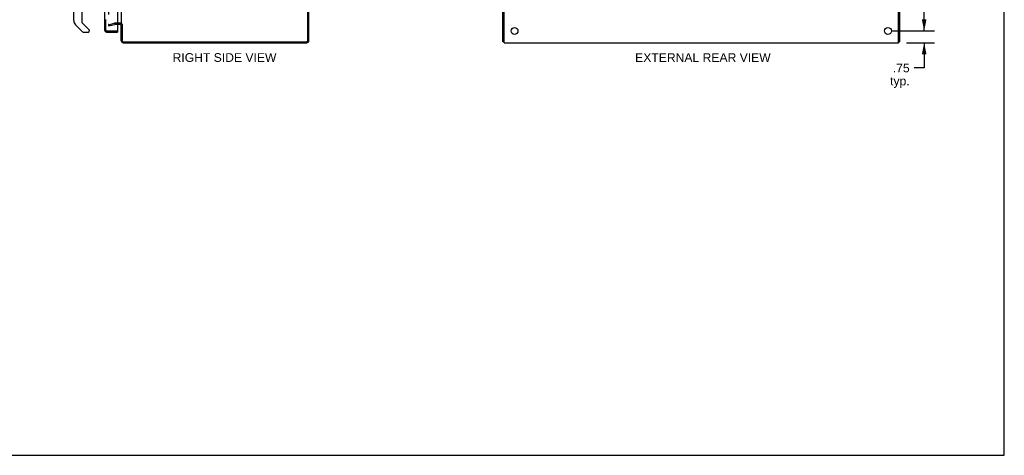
# Model space of a CAD drawing. Header units: inches. Extents: x 0 to 126, y 0 to 81.
# Tile 6 of 7: x 63 to 126, y 0 to 28. Entities that reach past the tile are written whole.
import ezdxf

# ---------------------------------------------------------------- set-up
doc = ezdxf.new("R2010")
doc.units = ezdxf.units.IN
doc.header["$LTSCALE"] = 6.925926
doc.header["$MEASUREMENT"] = 0
doc.linetypes.add('HIDDEN', pattern=[0.2, 0.1, -0.1])
doc.layers.get('0').update_dxf_attribs({"linetype": 'CONTINUOUS'})
for name, color, linetype in [('DEFAULT_2', 8, 'HIDDEN'), ('DIMENSIONS', 7, 'CONTINUOUS'), ('DOOR_ASSEMBLY', 7, 'CONTINUOUS')]:
    doc.layers.add(name, color=color, linetype=linetype)
doc.styles.get("Standard").update_dxf_attribs({"font": 'arial.ttf'})
doc.dimstyles.new('DIMSTYLE_1', dxfattribs={"dimtxt": 0.555556, "dimasz": 0.740741, "dimexe": 0.09, "dimexo": 0.07, "dimgap": 0.0375, "dimtad": 0, "dimtih": 1, "dimtoh": 1, "dimzin": 4, "dimdsep": 46, "dimtxsty": 'Standard', "dimblk": '_FILLED', "dimblk1": '_FILLED', "dimblk2": '_FILLED', "dimcen": 0.09, "dimadec": 3, "dimazin": 1, "dimtfac": 1, "dimtdec": 3, "dimtofl": 0, "dimtmove": 0, "dimatfit": 3, "dimldrblk": '_FILLED', "dimfxl": 0, "dimtolj": 1, "dimtzin": 4, "dimarcsym": 0})

# ---------------------------------------------------------------- blocks, each defined once
blk = doc.blocks.new('_FILLED')
at = {"color": 0, "linetype": 'ByBlock'}
blk.add_solid([(0, 0), (-1, 0.2), (-1, -0.2)], dxfattribs=at)
blk = doc.blocks.new('*D7')
at = {"layer": 'DIMENSIONS', "color": 2, "linetype": 'Continuous'}
for p, q in [((119.001, 55.661), (121.468, 55.661)), ((120.801, 55.661), (120.801, 41.966)), ((120.801, 27.161), (120.801, 40.855)), ((119.001, 27.161), (121.468, 27.161))]:
    blk.add_line(p, q, dxfattribs=at)
at = {"layer": 'DIMENSIONS', "color": 2, "linetype": 'Continuous', "xscale": 0.7407407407, "yscale": 0.7407407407, "zscale": 0.7407407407}
for p, rotation in [((120.801, 55.661), 90), ((120.801, 27.161), 270)]:
    blk.add_blockref('_FILLED', p, dxfattribs=dict(at, rotation=rotation))
at = {"layer": 'DIMENSIONS', "color": 2, "linetype": 'Continuous', "insert": (120.801, 41.688), "char_height": 0.5556, "width": 1.94135, "attachment_point": 2, "line_spacing_factor": 0.9}
blk.add_mtext('28.50', dxfattribs=at)
blk = doc.blocks.new('*D10')
at = {"layer": 'DIMENSIONS', "color": 2, "linetype": 'Continuous'}
for p, q in [((120.801, 27.161), (120.801, 28.642)), ((118.783, 27.161), (121.468, 27.161)), ((119.676, 26.411), (121.468, 26.411)), ((120.801, 26.411), (120.801, 24.793)), ((120.801, 24.793), (120.153, 24.793))]:
    blk.add_line(p, q, dxfattribs=at)
at = {"layer": 'DIMENSIONS', "color": 2, "linetype": 'Continuous', "xscale": 0.7407407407, "yscale": 0.7407407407, "zscale": 0.7407407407}
for p, rotation in [((120.801, 27.161), 270), ((120.801, 26.411), 90)]:
    blk.add_blockref('_FILLED', p, dxfattribs=dict(at, rotation=rotation))
at = {"layer": 'DIMENSIONS', "color": 2, "linetype": 'Continuous', "insert": (119.875, 25.071), "char_height": 0.5556, "width": 1.24948, "attachment_point": 3, "line_spacing_factor": 0.9}
blk.add_mtext('.75\\Ptyp.', dxfattribs=at)

msp = doc.modelspace()

# ---------------------------------------------------------------- linework, layer by layer
at = {"color": 7, "linetype": 'Continuous'}
for p, q in [((125.926, 0), (125.926, 81.481)), ((93.933, 26.474), (93.858, 26.474)), ((119.158, 26.474), (119.233, 26.474)), ((0, 0), (125.926, 0))]:
    msp.add_line(p, q, dxfattribs=at)
at = {"color": 3, "linetype": 'Continuous'}
for p, q in [((81.392, 26.554), (81.392, 56.268)), ((81.455, 26.547), (81.455, 56.275)), ((93.858, 26.474), (93.858, 56.348)), ((93.933, 26.411), (93.933, 56.411)), ((119.158, 26.411), (119.158, 56.411)), ((119.233, 56.348), (119.233, 26.474)), ((69.455, 55.209), (69.455, 27.613)), ((69.413, 27.586), (69.212, 27.586)), ((69.455, 26.528), (69.455, 27.586)), ((69.518, 27.588), (69.518, 26.554)), ((69.598, 26.474), (81.312, 26.474)), ((69.572, 26.411), (81.319, 26.411)), ((93.933, 26.411), (119.158, 26.411))]:
    msp.add_line(p, q, dxfattribs=at)
for centre in [(94.608, 27.161), (118.483, 27.161)]:
    msp.add_circle(centre, 0.219, dxfattribs=at)
for centre, radius, start, end in [((69.413, 27.544), 0.042, 0, 90), ((69.572, 26.528), 0.117, 180, 270), ((69.598, 26.554), 0.08, 180, 270), ((81.312, 26.554), 0.08, 270, 360), ((81.319, 26.547), 0.136, 270, 360)]:
    msp.add_arc(centre, radius, start, end, dxfattribs=at)
at = {"layer": 'DEFAULT_2', "color": 8, "linetype": 'HIDDEN'}
for p, q in [((68.643, 55.236), (68.643, 27.585)), ((68.643, 27.554), (69.029, 27.657)), ((68.643, 27.554), (68.662, 27.481)), ((68.662, 27.481), (69.048, 27.585)), ((69.413, 27.661), (69.055, 27.661)), ((69.212, 27.586), (69.055, 27.586))]:
    msp.add_line(p, q, dxfattribs=at)
for points in [[(68.662, 27.565), (68.662, 27.565), (68.661, 27.565), (68.66, 27.565), (68.66, 27.566), (68.659, 27.566), (68.658, 27.566), (68.658, 27.566), (68.657, 27.566), (68.656, 27.566), (68.656, 27.566), (68.655, 27.567), (68.654, 27.567), (68.654, 27.567), (68.653, 27.568), (68.652, 27.568), (68.652, 27.568), (68.651, 27.569), (68.651, 27.569), (68.65, 27.57), (68.65, 27.57), (68.649, 27.571), (68.648, 27.571), (68.648, 27.572), (68.647, 27.572), (68.647, 27.573), (68.647, 27.573), (68.646, 27.574), (68.646, 27.574), (68.645, 27.575), (68.645, 27.576), (68.645, 27.576), (68.644, 27.577), (68.644, 27.578), (68.644, 27.578), (68.644, 27.579), (68.643, 27.58), (68.643, 27.58), (68.643, 27.581), (68.643, 27.582), (68.643, 27.582), (68.643, 27.583), (68.643, 27.584), (68.643, 27.585), (68.643, 27.585)], [(68.643, 27.585), (68.643, 27.584), (68.643, 27.582), (68.643, 27.58), (68.644, 27.578), (68.645, 27.577), (68.645, 27.575), (68.646, 27.574), (68.647, 27.572), (68.649, 27.571), (68.65, 27.57), (68.651, 27.569), (68.653, 27.568), (68.655, 27.567), (68.656, 27.566), (68.658, 27.566), (68.66, 27.566), (68.661, 27.565), (68.662, 27.565)], [(68.662, 27.565), (68.663, 27.565), (68.665, 27.566), (68.667, 27.566)], [(68.667, 27.566), (68.666, 27.566), (68.665, 27.566), (68.665, 27.566), (68.664, 27.565), (68.663, 27.565), (68.662, 27.565), (68.662, 27.565)]]:
    msp.add_lwpolyline(points, dxfattribs=at)
for centre, radius, start, end in [((69.055, 27.561), 0.1, 90, 105), ((69.055, 27.561), 0.025, 90, 105), ((69.413, 27.544), 0.117, 33.09982, 90)]:
    msp.add_arc(centre, radius, start, end, dxfattribs=at)
at = {"layer": 'DOOR_ASSEMBLY', "color": 3, "linetype": 'Continuous'}
for p, q in [((68.387, 55.619), (68.387, 27.203)), ((69.212, 55.646), (69.212, 27.176)), ((68.504, 27.086), (69.212, 27.086))]:
    msp.add_line(p, q, dxfattribs=at)
at = {"layer": 'DOOR_ASSEMBLY', "color": 8, "linetype": 'HIDDEN'}
for p, q in [((68.462, 27.203), (68.462, 55.619)), ((68.504, 27.161), (69.197, 27.161))]:
    msp.add_line(p, q, dxfattribs=at)
at = {"layer": 'DOOR_ASSEMBLY', "color": 7, "linetype": 'Continuous'}
for p, q in [((66.419, 27.828), (66.419, 31.93)), ((66.931, 30.294), (66.931, 27.742)), ((66.986, 27.097), (66.534, 27.549)), ((66.954, 27.686), (67.389, 27.251)), ((67.403, 27.217), (67.403, 27.153)), ((69.197, 27.161), (69.212, 27.161)), ((69.212, 27.161), (69.212, 27.086)), ((67.324, 27.074), (67.042, 27.074))]:
    msp.add_line(p, q, dxfattribs=at)
for centre, radius, start, end in [((66.812, 27.828), 0.394, 180, 225), ((67.009, 27.742), 0.0787, 180, 225), ((67.042, 27.153), 0.0787, 225, 270), ((67.324, 27.153), 0.0787, 270, 360), ((67.356, 27.217), 0.0472, 0, 45)]:
    msp.add_arc(centre, radius, start, end, dxfattribs=at)
at = {"layer": 'DOOR_ASSEMBLY', "color": 3, "linetype": 'Continuous'}
for centre, radius, start, end in [((68.504, 27.203), 0.117, 180, 270), ((69.197, 27.176), 0.015, 270, 360)]:
    msp.add_arc(centre, radius, start, end, dxfattribs=at)
at = {"layer": 'DOOR_ASSEMBLY', "color": 8, "linetype": 'HIDDEN'}
msp.add_arc((68.504, 27.203), 0.042, 180, 270, dxfattribs=at)

# ---------------------------------------------------------------- texts
at = {"layer": 'DIMENSIONS', "color": 2, "linetype": 'Continuous', "char_height": 0.55556, "attachment_point": 2, "line_spacing_factor": 0.9}
for s, insert, width in [('RIGHT SIDE VIEW', (76.061, 25.74), 6.62536), ('EXTERNAL REAR VIEW', (106.654, 25.736), 8.64932)]:
    msp.add_mtext(s, dxfattribs=dict(at, insert=insert, width=width))

# ---------------------------------------------------------------- dimensions: what is measured, and where the dimension line sits
at = {"layer": 'DIMENSIONS', "color": 2, "linetype": 'Continuous'}
dim = msp.add_linear_dim(base=(120.801, 55.661), p1=(118.931, 27.161), p2=(118.931, 55.661), angle=90, dimstyle='DIMSTYLE_1', dxfattribs=at)
dim.commit()
dim.dimension.update_dxf_attribs({"geometry": '*D7', "text_midpoint": (120.794, 41.408), "dimtype": 160})
dim = msp.add_linear_dim(base=(120.801, 27.161), p1=(119.606, 26.411), p2=(118.713, 27.161), angle=90, text='<>\\Ptyp.', dimstyle='DIMSTYLE_1', dxfattribs=at)
dim.commit()
dim.dimension.update_dxf_attribs({"geometry": '*D10', "text_midpoint": (119.251, 24.376), "dimtype": 160})

doc.saveas('drawing.dxf')
